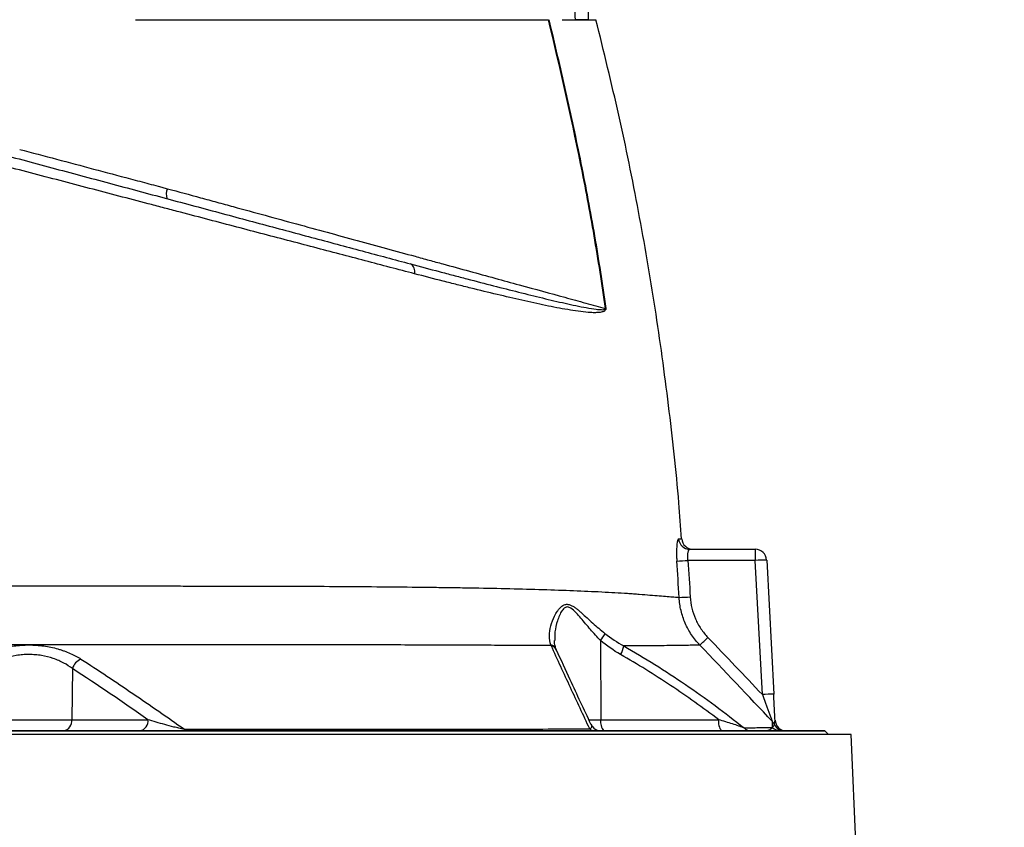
# Model space of a CAD drawing. Header units: millimetres. Extents: x 540 to 1430, y 615 to 2661.
# Tile 11 of 12: x 1088 to 1348, y 2149 to 2363. Entities that reach past the tile are written whole.
import ezdxf

# ---------------------------------------------------------------- set-up
doc = ezdxf.new("R2010")
doc.units = ezdxf.units.MM

msp = doc.modelspace()

# ---------------------------------------------------------------- linework, layer by layer
at = {"color": 7, "linetype": 'Continuous', "lineweight": 25}
for p, q in [((1265.23, 2222.91), (1282.55, 2222.91)), ((1282.55, 2222.91), (1282.55, 2219.96)), ((1282.55, 2219.96), (1264.73, 2219.96)), ((1284.41, 2184.48), (1282.55, 2219.96)), ((1285.55, 2220.07), (1287.41, 2184.58)), ((1241.6, 2198.83), (1241.69, 2177.86)), ((1101.91, 2191.36), (1101.75, 2177.86)), ((1079.05, 2177.86), (1101.75, 2177.86)), ((1101.75, 2177.86), (1121.9, 2177.86)), ((1241.69, 2177.86), (1272.86, 2177.86)), ((879.9, 2174.91), (1300.9, 2174.91)), ((1300.9, 2174.91), (879.9, 2174.91)), ((1301.9, 2173.91), (1300.9, 2174.91)), ((1300.9, 2174.91), (1300.9, 2174.91)), ((1307.9, 2173.91), (872.89, 2173.91)), ((1348.4, 1211.91), (1307.9, 2173.91))]:
    msp.add_line(p, q, dxfattribs=at)
at = {"color": 8, "linetype": 'Continuous', "lineweight": 25}
msp.add_line((1238.42, 2177.86), (1241.69, 2177.86), dxfattribs=at)
at = {"color": 7, "linetype": 'Continuous', "lineweight": 25, "flags": 128}
msp.add_lwpolyline([(1131.86, 2174.91), (1131.81, 2174.92), (1131.77, 2174.94), (1131.73, 2174.97), (1131.69, 2175.02), (1131.65, 2175.08), (1131.61, 2175.15), (1131.58, 2175.23), (1131.54, 2175.33)], dxfattribs=at)
at = {"color": 7, "linetype": 'Continuous', "lineweight": 25}
for centre, radius, start, end in [((1130.63, 2316.71), 3.89, 156.8322, 196.306), ((1190.23, 2296.39), 2.26, 343.6903, 60.3774), ((1243.86, 2275.1), 11.51, 94.3944, 94.8726), ((1265.24, 2225.9), 2.99, 184.1611, 269.7904), ((1266.09, 2225.91), 3, 184.385, 269.5595), ((1282.55, 2219.91), 3, 3, 90), ((1259.92, 2282.16), 62.38, 271.7129, 274.42), ((1285.55, 2177.04), 43.03, 90.0042, 93.997), ((1261.26, 2272.53), 62.35, 271.0321, 273.7409), ((1235.76, 2203.87), 7.72, 319.1807, 335.2748), ((1217.32, 2253.64), 75.49, 312.0371, 314.2712), ((1241.8, 2198.21), 5.99, 328.6391, 352.0229), ((1105.88, 2190.1), 4.16, 114.3492, 162.3403), ((1287.41, 2141.56), 43.03, 90.0042, 93.997), ((1099.11, 2177.52), 2.66, 281.2255, 7.3001), ((1119.26, 2177.52), 2.66, 281.2255, 7.3001), ((1245.11, 2177.18), 3.48, 168.8058, 220.7047), ((1276.28, 2177.18), 3.48, 168.8058, 220.7047), ((1284.91, 2175.32), 2.98, 25.894, 43.8328), ((1290.76, 2177.91), 3, 183, 270), ((1240.04, 2176.77), 1.86, 226.2499, 268.9056), ((1241.8, 2177.91), 3, 204.8653, 269.9998), ((1281.5, 2177.68), 2.77, 225.6315, 269.7583), ((1289.24, 2177.86), 2.95, 223.5048, 269.9325), ((1290.29, 2177.91), 3, 205.521, 269.9833)]:
    msp.add_arc(centre, radius, start, end, dxfattribs=at)
at = {"color": 8, "linetype": 'Continuous', "lineweight": 25}
for centre, radius, start, end in [((1227.86, 2195.48), 2.25, 25.0271, 74.0377), ((1227.93, 2195.25), 2.27, 25.5986, 74.2641)]:
    msp.add_arc(centre, radius, start, end, dxfattribs=at)
at = {"color": 7, "linetype": 'Continuous', "lineweight": 25}
msp.add_ellipse((1140.4, 2772.73), major_axis=(0, 2056.47), ratio=0.048627, start_param=4.511762, end_param=4.570871, dxfattribs=at)
for points, knots in [([(1234.98, 2362.91), (1234.84, 2365.46), (1234.67, 2368), (1234.31, 2373.09), (1234.1, 2375.64), (1233.74, 2379.45), (1233.61, 2380.72), (1233.33, 2383.25), (1233.17, 2384.52), (1232.9, 2386.41), (1232.8, 2387.04), (1232.58, 2388.3), (1232.46, 2388.92), (1232.26, 2389.86), (1232.19, 2390.17), (1232.03, 2390.79), (1231.94, 2391.09), (1231.74, 2391.7), (1231.62, 2392), (1231.4, 2392.42), (1231.32, 2392.56), (1231.16, 2392.74), (1231.1, 2392.8), (1230.97, 2392.88), (1230.89, 2392.91), (1230.81, 2392.91)], [0, 0, 0, 0, 0.25, 0.25, 0.5, 0.5, 0.625, 0.625, 0.75, 0.75, 0.8125, 0.8125, 0.875, 0.875, 0.90625, 0.90625, 0.9375, 0.9375, 0.96875, 0.96875, 0.984375, 0.984375, 0.992187, 0.992187, 1, 1, 1, 1]), ([(1118.61, 2362.91), (1119.03, 2362.91), (1119.89, 2362.91), (1121.17, 2362.91), (1122.44, 2362.91), (1123.72, 2362.91), (1124.99, 2362.91), (1126.26, 2362.91), (1127.53, 2362.91), (1128.8, 2362.91), (1130.06, 2362.91), (1131.32, 2362.91), (1132.58, 2362.91), (1133.84, 2362.91), (1137.4, 2362.91), (1143.21, 2362.91), (1151.16, 2362.91), (1158.95, 2362.91), (1166.56, 2362.91), (1173.97, 2362.91), (1181.14, 2362.91), (1188.06, 2362.91), (1194.72, 2362.91), (1201.08, 2362.91), (1207.13, 2362.91), (1212.85, 2362.91), (1216.95, 2362.91), (1219.64, 2362.91), (1221.09, 2362.91), (1222.49, 2362.91), (1223.87, 2362.91), (1225.22, 2362.91), (1226.54, 2362.91), (1227.39, 2362.91), (1227.81, 2362.91)], [0, 0, 0, 0, 0.009539, 0.019075, 0.02861, 0.038144, 0.047677, 0.057211, 0.066746, 0.076283, 0.085822, 0.095364, 0.104909, 0.114459, 0.124013, 0.186218, 0.248355, 0.310652, 0.373016, 0.435522, 0.497964, 0.560535, 0.623167, 0.685915, 0.748593, 0.811367, 0.874209, 0.892205, 0.910185, 0.928154, 0.946115, 0.964074, 0.982034, 1, 1, 1, 1]), ([(1242.89, 2286.57), (1242, 2292.99), (1241.01, 2299.4), (1238.81, 2312.19), (1237.61, 2318.57), (1233.76, 2337.65), (1230.87, 2350.3), (1227.81, 2362.91)], [0, 0, 0, 0, 0.25, 0.25, 0.5, 0.5, 1, 1, 1, 1]), ([(1227.92, 2362.91), (1229.45, 2356.61), (1230.93, 2350.29), (1233.78, 2337.63), (1235.14, 2331.29), (1237.71, 2318.57), (1238.91, 2312.2), (1241.1, 2299.41), (1242.1, 2293), (1242.98, 2286.58)], [0, 0, 0, 0, 0.25, 0.25, 0.5, 0.5, 0.75, 0.75, 1, 1, 1, 1]), ([(1231.42, 2362.91), (1231.56, 2362.91), (1231.82, 2362.91), (1232.21, 2362.91), (1232.59, 2362.91), (1232.96, 2362.91), (1233.33, 2362.91), (1233.68, 2362.91), (1234.03, 2362.91), (1234.36, 2362.91), (1234.69, 2362.91), (1235.01, 2362.91), (1235.78, 2362.91), (1236.91, 2362.91), (1238.18, 2362.91), (1239.17, 2362.91), (1239.72, 2362.91), (1240.01, 2362.91), (1240.15, 2362.91), (1240.26, 2362.91), (1240.34, 2362.91), (1240.39, 2362.91), (1240.39, 2362.91), (1240.4, 2362.91)], [0, 0, 0, 0, 0.022744, 0.045479, 0.068206, 0.090929, 0.113648, 0.136366, 0.159086, 0.181808, 0.204536, 0.22727, 0.250014, 0.374995, 0.500001, 0.624982, 0.749988, 0.791671, 0.833331, 0.874981, 0.916635, 0.958303, 1, 1, 1, 1]), ([(1238.39, 2362.91), (1238.29, 2362.91), (1238.13, 2362.91), (1237.83, 2362.91), (1237.72, 2362.91), (1237.47, 2362.91), (1237.34, 2362.91), (1236.9, 2362.91), (1236.57, 2362.91), (1235.83, 2362.91), (1235.42, 2362.91), (1234.98, 2362.91)], [0, 0, 0, 0, 0.25, 0.25, 0.375, 0.375, 0.5, 0.5, 0.75, 0.75, 1, 1, 1, 1]), ([(1263.01, 2225.67), (1262.79, 2228.83), (1261.98, 2240.62), (1259.7, 2260.96), (1256.19, 2286.67), (1251.78, 2312.25), (1246.61, 2337.69), (1242.47, 2354.5), (1240.4, 2362.91)], [0, 0, 0, 0, 0.068231, 0.25452, 0.440793, 0.627098, 0.813484, 1, 1, 1, 1]), ([(1076.25, 2329.19), (1077.54, 2328.84), (1078.82, 2328.5), (1081.39, 2327.81), (1082.68, 2327.47), (1086.53, 2326.43), (1089.1, 2325.75), (1096.77, 2323.69), (1101.87, 2322.32), (1112.01, 2319.61), (1117.06, 2318.25), (1124.6, 2316.23), (1127.11, 2315.56), (1132.11, 2314.22), (1134.58, 2313.56), (1141.9, 2311.6), (1146.67, 2310.32), (1156.04, 2307.81), (1160.65, 2306.57), (1169.7, 2304.15), (1174.15, 2302.96), (1182.88, 2300.62), (1187.16, 2299.47), (1191.35, 2298.35)], [0, 0, 0, 0, 0.03125, 0.03125, 0.0625, 0.0625, 0.125, 0.125, 0.25, 0.25, 0.375, 0.375, 0.4375, 0.4375, 0.5, 0.5, 0.625, 0.625, 0.75, 0.75, 0.875, 0.875, 1, 1, 1, 1]), ([(1087.97, 2328.62), (1094.49, 2326.9), (1101, 2325.17), (1110.77, 2322.57), (1114.03, 2321.71), (1118.91, 2320.41), (1121.36, 2319.76), (1124.21, 2319), (1125.43, 2318.68), (1126.24, 2318.46), (1126.65, 2318.35), (1127.05, 2318.24)], [0, 0, 0, 0, 0.5, 0.5, 0.75, 0.75, 0.875, 0.9375, 0.96875, 0.96875, 1, 1, 1, 1]), ([(1192.4, 2295.75), (1188.14, 2296.87), (1183.78, 2298.01), (1174.91, 2300.34), (1170.39, 2301.53), (1161.18, 2303.95), (1156.49, 2305.18), (1146.95, 2307.68), (1142.1, 2308.96), (1134.65, 2310.92), (1132.14, 2311.58), (1128.32, 2312.58), (1127.04, 2312.91), (1124.48, 2313.59), (1123.2, 2313.93), (1116.77, 2315.61), (1111.61, 2316.97), (1101.25, 2319.68), (1096.06, 2321.05), (1088.23, 2323.1), (1085.62, 2323.78), (1081.7, 2324.81), (1080.39, 2325.16), (1077.77, 2325.84), (1076.47, 2326.19), (1075.16, 2326.53)], [0, 0, 0, 0, 0.125, 0.125, 0.25, 0.25, 0.375, 0.375, 0.5, 0.5, 0.5625, 0.5625, 0.59375, 0.59375, 0.625, 0.625, 0.75, 0.75, 0.875, 0.875, 0.9375, 0.9375, 0.96875, 0.96875, 1, 1, 1, 1]), ([(1127.05, 2318.24), (1129.98, 2317.44), (1132.9, 2316.65), (1137.25, 2315.46), (1138.7, 2315.06), (1141.57, 2314.28), (1143.01, 2313.89), (1150.13, 2311.95), (1155.7, 2310.43), (1166.63, 2307.44), (1171.97, 2305.98), (1182.43, 2303.13), (1187.55, 2301.73), (1193.79, 2300.02), (1195.03, 2299.68), (1197.48, 2299.01), (1198.69, 2298.68), (1202.28, 2297.7), (1204.63, 2297.06), (1211.53, 2295.17), (1215.92, 2293.97), (1224.32, 2291.67), (1228.33, 2290.57), (1233.08, 2289.26), (1234.02, 2289.01), (1235.87, 2288.5), (1236.78, 2288.25), (1239.47, 2287.51), (1241.21, 2287.03), (1242.89, 2286.57)], [0, 0, 0, 0, 0.0625, 0.0625, 0.09375, 0.09375, 0.125, 0.125, 0.25, 0.25, 0.375, 0.375, 0.5, 0.5, 0.53125, 0.53125, 0.5625, 0.5625, 0.625, 0.625, 0.75, 0.75, 0.875, 0.875, 0.90625, 0.90625, 0.9375, 0.9375, 1, 1, 1, 1]), ([(1191.35, 2298.35), (1193.93, 2297.66), (1196.47, 2296.98), (1200.21, 2295.99), (1201.44, 2295.67), (1203.89, 2295.02), (1205.09, 2294.71), (1211.06, 2293.15), (1215.61, 2291.98), (1222.1, 2290.36), (1224.21, 2289.84), (1228.31, 2288.85), (1230.3, 2288.38), (1233.2, 2287.73), (1234.15, 2287.52), (1236.02, 2287.13), (1236.94, 2286.95), (1238.74, 2286.62), (1239.62, 2286.47), (1240.91, 2286.31), (1241.33, 2286.27), (1241.96, 2286.25), (1242.16, 2286.25), (1242.47, 2286.28), (1242.57, 2286.29), (1242.71, 2286.33), (1242.76, 2286.35), (1242.83, 2286.4), (1242.85, 2286.42), (1242.88, 2286.46), (1242.89, 2286.48), (1242.89, 2286.52), (1242.89, 2286.54), (1242.89, 2286.57)], [0, 0, 0, 0, 0.125, 0.125, 0.1875, 0.1875, 0.25, 0.25, 0.5, 0.5, 0.625, 0.625, 0.75, 0.75, 0.8125, 0.8125, 0.875, 0.875, 0.9375, 0.9375, 0.96875, 0.96875, 0.984375, 0.984375, 0.992188, 0.992188, 0.996094, 0.996094, 0.998047, 0.998047, 0.999023, 0.999023, 1, 1, 1, 1]), ([(1242.98, 2286.58), (1242.99, 2286.53), (1242.99, 2286.47), (1242.98, 2286.38), (1242.98, 2286.34), (1242.94, 2286.22), (1242.91, 2286.16), (1242.8, 2286.01), (1242.72, 2285.94), (1242.54, 2285.82), (1242.45, 2285.78), (1242.26, 2285.71), (1242.17, 2285.67), (1241.88, 2285.59), (1241.68, 2285.56), (1241.28, 2285.5), (1241.08, 2285.49), (1240.47, 2285.45), (1240.06, 2285.45), (1239.22, 2285.47), (1238.79, 2285.5), (1237.49, 2285.6), (1236.6, 2285.71), (1234.78, 2285.95), (1233.86, 2286.1), (1231.02, 2286.58), (1229.07, 2286.96), (1225.04, 2287.79), (1222.96, 2288.25), (1216.55, 2289.7), (1212.03, 2290.78), (1206.09, 2292.25), (1204.89, 2292.55), (1202.46, 2293.16), (1201.23, 2293.47), (1197.5, 2294.42), (1194.97, 2295.08), (1192.4, 2295.75)], [0, 0, 0, 0, 0.001953, 0.001953, 0.003906, 0.003906, 0.007813, 0.007813, 0.015625, 0.015625, 0.023438, 0.023438, 0.03125, 0.03125, 0.046875, 0.046875, 0.0625, 0.0625, 0.09375, 0.09375, 0.125, 0.125, 0.1875, 0.1875, 0.25, 0.25, 0.375, 0.375, 0.5, 0.5, 0.75, 0.75, 0.8125, 0.8125, 0.875, 0.875, 1, 1, 1, 1]), ([(1262.26, 2225.68), (1262.21, 2225.68), (1262.17, 2225.64), (1262.07, 2225.49), (1262.03, 2225.37), (1261.97, 2225.15), (1261.95, 2225.07), (1261.91, 2224.89), (1261.89, 2224.79), (1261.84, 2224.46), (1261.81, 2224.22), (1261.76, 2223.67), (1261.74, 2223.37), (1261.72, 2222.73), (1261.71, 2222.4), (1261.71, 2221.87), (1261.71, 2221.68), (1261.72, 2221.32), (1261.72, 2221.13), (1261.74, 2220.57), (1261.76, 2220.19), (1261.79, 2219.81)], [0, 0, 0, 0, 0.125, 0.125, 0.25, 0.25, 0.3125, 0.3125, 0.375, 0.375, 0.5, 0.5, 0.625, 0.625, 0.75, 0.75, 0.8125, 0.8125, 0.875, 0.875, 1, 1, 1, 1]), ([(1264.73, 2219.96), (1264.71, 2220.16), (1264.69, 2220.35), (1264.66, 2220.74), (1264.65, 2220.93), (1264.66, 2221.29), (1264.67, 2221.46), (1264.7, 2221.78), (1264.72, 2221.93), (1264.77, 2222.2), (1264.8, 2222.32), (1264.87, 2222.53), (1264.91, 2222.62), (1264.99, 2222.76), (1265.04, 2222.82), (1265.13, 2222.89), (1265.18, 2222.91), (1265.23, 2222.91)], [0, 0, 0, 0, 0.125, 0.125, 0.25, 0.25, 0.375, 0.375, 0.5, 0.5, 0.625, 0.625, 0.75, 0.75, 0.875, 0.875, 1, 1, 1, 1]), ([(948.71, 2213.52), (950.44, 2213.51), (952.32, 2213.49), (956.41, 2213.47), (958.61, 2213.46), (962.15, 2213.44), (963.37, 2213.44), (965.89, 2213.43), (967.19, 2213.42), (971.21, 2213.4), (974.01, 2213.39), (982.78, 2213.36), (989.1, 2213.34), (997.59, 2213.32), (999.32, 2213.31), (1002.84, 2213.3), (1004.63, 2213.3), (1010.08, 2213.29), (1013.79, 2213.28), (1025.12, 2213.26), (1032.95, 2213.25), (1045.11, 2213.24), (1049.23, 2213.24), (1055.53, 2213.24), (1057.63, 2213.23), (1061.84, 2213.23), (1063.95, 2213.23), (1074.52, 2213.23), (1083.02, 2213.23), (1095.84, 2213.23), (1100.13, 2213.23), (1105.5, 2213.22), (1106.58, 2213.22), (1108.72, 2213.22), (1109.79, 2213.22), (1112.99, 2213.22), (1115.11, 2213.22), (1121.43, 2213.22), (1125.59, 2213.21), (1131.76, 2213.2), (1133.81, 2213.2), (1137.89, 2213.19), (1139.91, 2213.19), (1145.96, 2213.19), (1149.96, 2213.18), (1155.91, 2213.16), (1157.88, 2213.16), (1161.78, 2213.15), (1163.71, 2213.14), (1173.29, 2213.09), (1180.68, 2213.04), (1191.33, 2212.94), (1194.81, 2212.9), (1199.92, 2212.83), (1201.6, 2212.81), (1204.94, 2212.76), (1206.58, 2212.73), (1214.68, 2212.59), (1220.72, 2212.45), (1231.96, 2212.1), (1237.16, 2211.9), (1244.3, 2211.54), (1246.57, 2211.41), (1249.27, 2211.23), (1249.8, 2211.19), (1250.85, 2211.12), (1251.36, 2211.08), (1252.87, 2210.96), (1253.81, 2210.89), (1256.45, 2210.68), (1257.98, 2210.56), (1259.91, 2210.4), (1260.49, 2210.35), (1261.27, 2210.28), (1261.52, 2210.26), (1261.98, 2210.22), (1262.19, 2210.2), (1262.39, 2210.19)], [0, 0, 0, 0, 0.03125, 0.03125, 0.0625, 0.0625, 0.078125, 0.078125, 0.09375, 0.09375, 0.125, 0.125, 0.1875, 0.1875, 0.203125, 0.203125, 0.21875, 0.21875, 0.25, 0.25, 0.3125, 0.3125, 0.34375, 0.34375, 0.359375, 0.359375, 0.375, 0.375, 0.4375, 0.4375, 0.46875, 0.46875, 0.476563, 0.476563, 0.484375, 0.484375, 0.5, 0.5, 0.53125, 0.53125, 0.546875, 0.546875, 0.5625, 0.5625, 0.59375, 0.59375, 0.609375, 0.609375, 0.625, 0.625, 0.6875, 0.6875, 0.71875, 0.71875, 0.734375, 0.734375, 0.75, 0.75, 0.8125, 0.8125, 0.875, 0.875, 0.90625, 0.90625, 0.914063, 0.914063, 0.921875, 0.921875, 0.9375, 0.9375, 0.96875, 0.96875, 0.984375, 0.984375, 0.992188, 0.992188, 1, 1, 1, 1]), ([(1267.87, 2197.57), (1267.06, 2198.43), (1266.33, 2199.34), (1265.36, 2200.79), (1265.06, 2201.29), (1264.5, 2202.31), (1264.24, 2202.84), (1263.54, 2204.46), (1263.17, 2205.57), (1262.76, 2207.27), (1262.65, 2207.85), (1262.48, 2209.01), (1262.42, 2209.6), (1262.39, 2210.19)], [0, 0, 0, 0, 0.25, 0.25, 0.375, 0.375, 0.5, 0.5, 0.75, 0.75, 0.875, 0.875, 1, 1, 1, 1]), ([(1265.33, 2210.31), (1265.39, 2209.3), (1265.53, 2208.32), (1265.99, 2206.4), (1266.31, 2205.45), (1266.91, 2204.07), (1267.14, 2203.62), (1267.61, 2202.75), (1267.87, 2202.32), (1268.7, 2201.09), (1269.32, 2200.31), (1270.02, 2199.58)], [0, 0, 0, 0, 0.25, 0.25, 0.5, 0.5, 0.625, 0.625, 0.75, 0.75, 1, 1, 1, 1]), ([(1228.48, 2197.64), (1228.21, 2198.39), (1228.11, 2199.2), (1228.13, 2200.87), (1228.25, 2201.74), (1228.71, 2203.52), (1229.04, 2204.41), (1229.68, 2205.69), (1229.92, 2206.11), (1230.32, 2206.71), (1230.47, 2206.9), (1230.77, 2207.27), (1230.93, 2207.45), (1231.28, 2207.77), (1231.46, 2207.92), (1231.85, 2208.15), (1232.06, 2208.25), (1232.39, 2208.33), (1232.5, 2208.35), (1232.73, 2208.37), (1232.85, 2208.36), (1233.21, 2208.33), (1233.45, 2208.26), (1233.93, 2208.07), (1234.18, 2207.94), (1234.66, 2207.64), (1234.9, 2207.47), (1235.38, 2207.1), (1235.62, 2206.91), (1236.1, 2206.51), (1236.34, 2206.3), (1237.06, 2205.66), (1237.55, 2205.21), (1238.53, 2204.31), (1239.03, 2203.86), (1240.57, 2202.48), (1241.64, 2201.55), (1242.77, 2200.64)], [0, 0, 0, 0, 0.125, 0.125, 0.25, 0.25, 0.375, 0.375, 0.4375, 0.4375, 0.46875, 0.46875, 0.5, 0.5, 0.53125, 0.53125, 0.5625, 0.5625, 0.578125, 0.578125, 0.59375, 0.59375, 0.625, 0.625, 0.65625, 0.65625, 0.6875, 0.6875, 0.71875, 0.71875, 0.75, 0.75, 0.8125, 0.8125, 0.875, 0.875, 1, 1, 1, 1]), ([(1229.9, 2196.43), (1229.79, 2196.73), (1229.55, 2197.37), (1229.41, 2198.2), (1229.44, 2198.74), (1229.44, 2198.78)], [0, 0, 0, 0, 0.443555, 0.959351, 1, 1, 1, 1]), ([(1228.55, 2197.44), (1224.13, 2197.46), (1219.45, 2197.48), (1212.04, 2197.52), (1209.5, 2197.53), (1204.33, 2197.55), (1201.7, 2197.56), (1193.68, 2197.59), (1188.15, 2197.61), (1176.75, 2197.64), (1170.87, 2197.65), (1163.31, 2197.65), (1161.78, 2197.65), (1158.72, 2197.66), (1157.17, 2197.66), (1152.53, 2197.66), (1149.42, 2197.66), (1143.14, 2197.65), (1139.98, 2197.65), (1133.61, 2197.64), (1130.41, 2197.64), (1123.94, 2197.63), (1120.67, 2197.63), (1114.09, 2197.62), (1110.77, 2197.62), (1104.07, 2197.62), (1100.73, 2197.62), (1094.05, 2197.62), (1090.72, 2197.62), (1080.75, 2197.62), (1074.13, 2197.62), (1064.25, 2197.62), (1060.96, 2197.62), (1056.04, 2197.62), (1054.4, 2197.62), (1051.12, 2197.62), (1049.49, 2197.62), (1041.39, 2197.61), (1035.07, 2197.61), (1022.75, 2197.6), (1016.75, 2197.59), (1007.98, 2197.57), (1005.1, 2197.57), (1000.84, 2197.56), (999.43, 2197.56), (996.65, 2197.55), (995.28, 2197.55), (988.51, 2197.53), (983.36, 2197.52), (973.61, 2197.49), (969, 2197.47), (963.59, 2197.45), (962.53, 2197.45), (960.44, 2197.44), (959.41, 2197.43), (956.4, 2197.42), (954.49, 2197.41), (952.67, 2197.4)], [0, 0, 0, 0, 0.0625, 0.0625, 0.09375, 0.09375, 0.125, 0.125, 0.1875, 0.1875, 0.25, 0.25, 0.265625, 0.265625, 0.28125, 0.28125, 0.3125, 0.3125, 0.34375, 0.34375, 0.375, 0.375, 0.40625, 0.40625, 0.4375, 0.4375, 0.46875, 0.46875, 0.5, 0.5, 0.5625, 0.5625, 0.59375, 0.59375, 0.609375, 0.609375, 0.625, 0.625, 0.6875, 0.6875, 0.75, 0.75, 0.78125, 0.78125, 0.796875, 0.796875, 0.8125, 0.8125, 0.875, 0.875, 0.9375, 0.9375, 0.953125, 0.953125, 0.96875, 0.96875, 1, 1, 1, 1]), ([(1076.63, 2193.89), (1077.06, 2194.17), (1077.51, 2194.44), (1078.46, 2194.94), (1078.95, 2195.18), (1079.98, 2195.63), (1080.51, 2195.85), (1081.34, 2196.14), (1081.62, 2196.24), (1082.2, 2196.42), (1082.49, 2196.51), (1083.97, 2196.92), (1085.21, 2197.18), (1087.14, 2197.44), (1087.8, 2197.51), (1089.11, 2197.59), (1090.42, 2197.64), (1091.74, 2197.59), (1093.05, 2197.5), (1093.71, 2197.43), (1095.64, 2197.17), (1096.86, 2196.91), (1098.33, 2196.5), (1098.62, 2196.41), (1099.19, 2196.23), (1099.48, 2196.13), (1100.31, 2195.83), (1100.84, 2195.62), (1102.37, 2194.94), (1103.31, 2194.44), (1104.16, 2193.89)], [0, 0, 0, 0, 0.0625, 0.0625, 0.125, 0.125, 0.1875, 0.1875, 0.21875, 0.21875, 0.25, 0.25, 0.375, 0.375, 0.4375, 0.4375, 0.5, 0.5625, 0.5625, 0.625, 0.625, 0.75, 0.75, 0.78125, 0.78125, 0.8125, 0.8125, 0.875, 0.875, 1, 1, 1, 1]), ([(1238.75, 2175.43), (1237.05, 2179.06), (1235.35, 2182.71), (1231.94, 2190.04), (1230.25, 2193.72), (1228.55, 2197.44)], [0, 0, 0, 0, 0.5, 0.5, 1, 1, 1, 1]), ([(1229.98, 2196.23), (1229.96, 2196.28), (1229.94, 2196.34), (1229.91, 2196.41), (1229.9, 2196.43)], [0, 0, 0, 0, 0.700529, 1, 1, 1, 1]), ([(1239.07, 2176.65), (1237.24, 2180.55), (1234.2, 2187.01), (1231.18, 2193.62), (1229.99, 2196.24)], [0, 0, 0, 0, 0.6031292, 1, 1, 1, 1]), ([(1267.87, 2197.57), (1267.69, 2197.57), (1267.48, 2197.56), (1267.05, 2197.55), (1266.81, 2197.55), (1266.07, 2197.53), (1265.51, 2197.52), (1263.65, 2197.49), (1262.17, 2197.47), (1259.59, 2197.44), (1258.67, 2197.43), (1257.21, 2197.41), (1256.7, 2197.41), (1255.67, 2197.4), (1255.15, 2197.4), (1252.48, 2197.38), (1250.19, 2197.38), (1247.73, 2197.38)], [0, 0, 0, 0, 0.0625, 0.0625, 0.125, 0.125, 0.25, 0.25, 0.5, 0.5, 0.625, 0.625, 0.6875, 0.6875, 0.75, 0.75, 1, 1, 1, 1]), ([(1247.73, 2197.38), (1250.52, 2195.8), (1253.27, 2194.15), (1258.71, 2190.74), (1261.39, 2188.98), (1269.35, 2183.54), (1274.52, 2179.71), (1279.57, 2175.7)], [0, 0, 0, 0, 0.25, 0.25, 0.5, 0.5, 1, 1, 1, 1]), ([(1101.91, 2191.36), (1101.22, 2191.9), (1100.45, 2192.39), (1099.19, 2193.07), (1098.75, 2193.28), (1097.83, 2193.68), (1097.34, 2193.87), (1095.87, 2194.37), (1094.84, 2194.63), (1093.22, 2194.9), (1092.66, 2194.97), (1091.54, 2195.06), (1090.42, 2195.11), (1089.31, 2195.07), (1088.19, 2194.98), (1087.63, 2194.91), (1085.99, 2194.64), (1084.96, 2194.38), (1083.47, 2193.88), (1082.99, 2193.69), (1082.07, 2193.29), (1081.63, 2193.08), (1080.36, 2192.41), (1079.58, 2191.9), (1078.88, 2191.37)], [0, 0, 0, 0, 0.125, 0.125, 0.1875, 0.1875, 0.25, 0.25, 0.375, 0.375, 0.4375, 0.4375, 0.5, 0.5625, 0.5625, 0.625, 0.625, 0.75, 0.75, 0.8125, 0.8125, 0.875, 0.875, 1, 1, 1, 1]), ([(1104.16, 2193.89), (1108.77, 2190.92), (1113.35, 2187.87), (1122.47, 2181.67), (1127.01, 2178.52), (1131.54, 2175.33)], [0, 0, 0, 0, 0.5, 0.5, 1, 1, 1, 1]), ([(1272.86, 2177.86), (1268.71, 2181), (1264.48, 2184.02), (1255.83, 2189.78), (1251.41, 2192.52), (1246.91, 2195.09)], [0, 0, 0, 0, 0.5, 0.5, 1, 1, 1, 1]), ([(1284.41, 2184.48), (1284.66, 2183.81), (1284.9, 2183.15), (1285.27, 2182.17), (1285.39, 2181.84), (1285.63, 2181.19), (1285.75, 2180.87), (1285.99, 2180.23), (1286.11, 2179.91), (1286.34, 2179.29), (1286.45, 2178.99), (1286.62, 2178.55), (1286.67, 2178.41), (1286.77, 2178.14), (1286.82, 2178.01), (1286.91, 2177.77), (1286.95, 2177.66), (1287.02, 2177.48), (1287.05, 2177.41), (1287.06, 2177.38)], [0, 0, 0, 0, 0.25, 0.25, 0.375, 0.375, 0.5, 0.5, 0.625, 0.625, 0.75, 0.75, 0.8125, 0.8125, 0.875, 0.875, 0.9375, 0.9375, 1, 1, 1, 1]), ([(1287.76, 2177.75), (1287.74, 2178.24), (1287.71, 2178.77), (1287.65, 2179.86), (1287.62, 2180.44), (1287.56, 2181.6), (1287.53, 2182.18), (1287.47, 2183.37), (1287.44, 2183.97), (1287.41, 2184.58)], [0, 0, 0, 0, 0.25, 0.25, 0.5, 0.5, 0.75, 0.75, 1, 1, 1, 1]), ([(1131.54, 2175.33), (1131.29, 2175.37), (1131.04, 2175.42), (1130.57, 2175.51), (1130.34, 2175.56), (1129.65, 2175.71), (1129.21, 2175.82), (1127.93, 2176.13), (1127.12, 2176.35), (1125.55, 2176.78), (1124.79, 2176.99), (1123.31, 2177.43), (1122.6, 2177.64), (1121.9, 2177.86)], [0, 0, 0, 0, 0.0625, 0.0625, 0.125, 0.125, 0.25, 0.25, 0.5, 0.5, 0.75, 0.75, 1, 1, 1, 1]), ([(1279.57, 2175.7), (1279.39, 2175.77), (1279.17, 2175.85), (1278.7, 2176.02), (1278.44, 2176.1), (1277.65, 2176.37), (1277.08, 2176.56), (1275.92, 2176.93), (1275.32, 2177.11), (1274.11, 2177.48), (1273.49, 2177.67), (1272.86, 2177.86)], [0, 0, 0, 0, 0.125, 0.125, 0.25, 0.25, 0.5, 0.5, 0.75, 0.75, 1, 1, 1, 1]), ([(1287.59, 2176.62), (1287.59, 2176.64), (1287.6, 2176.71), (1287.63, 2176.88), (1287.65, 2176.98), (1287.7, 2177.2), (1287.73, 2177.31), (1287.76, 2177.54), (1287.77, 2177.65), (1287.76, 2177.75)], [0, 0, 0, 0, 0.25, 0.25, 0.5, 0.5, 0.75, 0.75, 1, 1, 1, 1]), ([(1131.54, 2175.33), (1134.12, 2175.33), (1136.69, 2175.33), (1141.79, 2175.33), (1144.33, 2175.33), (1151.89, 2175.33), (1156.85, 2175.33), (1171.49, 2175.33), (1180.94, 2175.34), (1199.19, 2175.35), (1207.81, 2175.36), (1220, 2175.38), (1223.94, 2175.39), (1231.57, 2175.41), (1235.24, 2175.42), (1238.75, 2175.43)], [0, 0, 0, 0, 0.0625, 0.0625, 0.125, 0.125, 0.25, 0.25, 0.5, 0.5, 0.75, 0.75, 0.875, 0.875, 1, 1, 1, 1]), ([(1279.57, 2175.7), (1280.41, 2175.71), (1281.19, 2175.73), (1282.66, 2175.75), (1283.35, 2175.76), (1285.23, 2175.79), (1286.27, 2175.81), (1287.1, 2175.83)], [0, 0, 0, 0, 0.25, 0.25, 0.5, 0.5, 1, 1, 1, 1]), ([(1285.07, 2174.91), (1285.49, 2174.91), (1285.88, 2175.01), (1286.56, 2175.32), (1286.85, 2175.54), (1287.1, 2175.83)], [0, 0, 0, 0, 0.5, 0.5, 1, 1, 1, 1]), ([(1287.1, 2175.83), (1287.24, 2175.98), (1287.34, 2176.13), (1287.49, 2176.39), (1287.55, 2176.51), (1287.59, 2176.62)], [0, 0, 0, 0, 0.5, 0.5, 1, 1, 1, 1])]:
    msp.add_open_spline(points, degree=3, knots=knots, dxfattribs=at)
at = {"color": 8, "linetype": 'Continuous', "lineweight": 25}
for points, knots in [([(1262.26, 2225.68), (1262.51, 2225.68), (1263, 2225.68), (1263.07, 2225.68), (1263.1, 2225.68)], [0, 0, 0, 0, 0.4991061, 1, 1, 1, 1]), ([(1241.6, 2198.83), (1241.15, 2199.3), (1239.77, 2200.74), (1237.62, 2203.23), (1235.56, 2205.76), (1233.99, 2207.31), (1232.92, 2207.75), (1232.08, 2207.49), (1231.34, 2206.66), (1230.7, 2205.44), (1230, 2203.53), (1229.48, 2201.24), (1229.48, 2199.53), (1229.49, 2198.78)], [0, 0, 0, 0, 0.069962, 0.21443, 0.36129, 0.442113, 0.487826, 0.533272, 0.590075, 0.661887, 0.734798, 0.884031, 1, 1, 1, 1]), ([(1239.05, 2176.64), (1239.07, 2176.62), (1239.23, 2176.43), (1239.23, 2176.05), (1239.2, 2175.66), (1238.82, 2175.46), (1238.75, 2175.43)], [0, 0, 0, 0, 0.057513, 0.44119, 0.892049, 1, 1, 1, 1])]:
    msp.add_open_spline(points, degree=3, knots=knots, dxfattribs=at)
at = {"color": 7, "linetype": 'Continuous', "lineweight": 25}
for points in [[(1262.39, 2210.19), (1262.21, 2213.39), (1262.01, 2216.6), (1261.79, 2219.81)], [(1264.73, 2219.96), (1264.95, 2216.75), (1265.15, 2213.53), (1265.33, 2210.31)], [(1242.77, 2200.64), (1244.33, 2199.39), (1245.99, 2198.32), (1247.73, 2197.38)], [(1246.91, 2195.09), (1245.03, 2196.17), (1243.25, 2197.4), (1241.6, 2198.83)], [(1270.02, 2199.58), (1274.83, 2194.57), (1279.63, 2189.53), (1284.41, 2184.48)], [(1228.55, 2197.44), (1228.53, 2197.51), (1228.5, 2197.57), (1228.48, 2197.64)], [(1287.06, 2177.38), (1280.68, 2184.13), (1274.29, 2190.87), (1267.87, 2197.57)], [(1121.9, 2177.86), (1115.28, 2182.47), (1108.62, 2187), (1101.91, 2191.36)], [(1287.1, 2175.83), (1287.09, 2176.44), (1287.07, 2176.96), (1287.06, 2177.38)]]:
    msp.add_open_spline(points, degree=3, dxfattribs=at)

doc.saveas('drawing.dxf')
